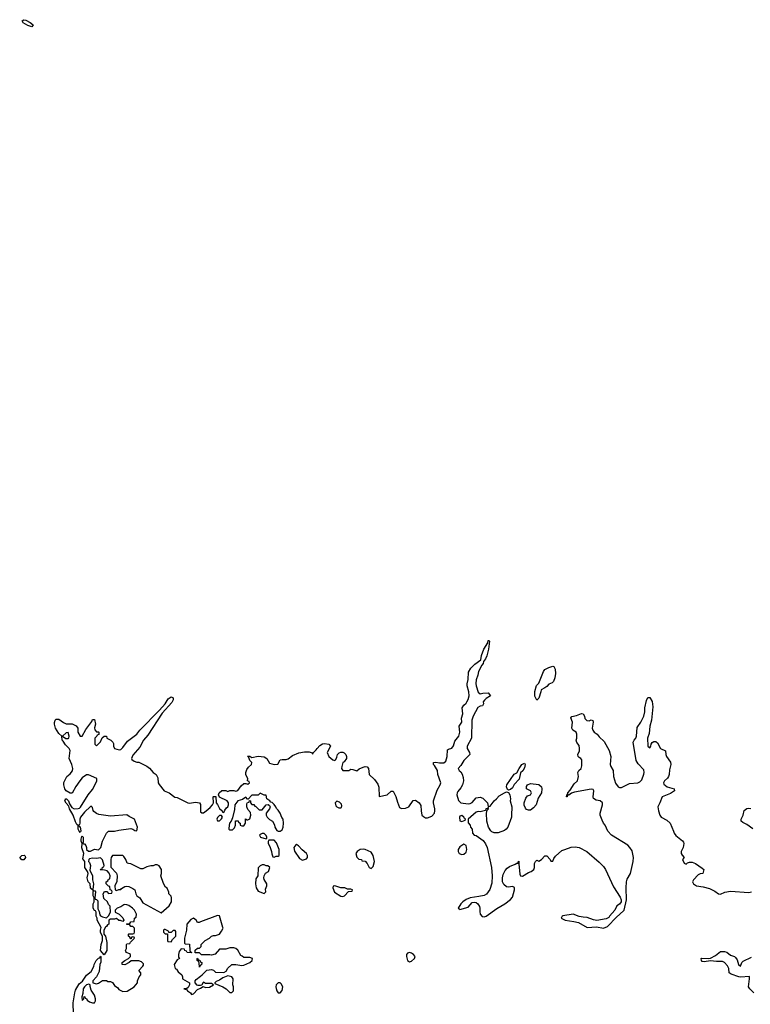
# Model space of a CAD drawing. Header units: inches. Extents: x 2106670 to 2322961, y 36024 to 224899.
# Tile 201 of 256: x 2238210 to 2245446, y 164577 to 174321. Entities that reach past the tile are written whole.
import ezdxf

# ---------------------------------------------------------------- set-up
doc = ezdxf.new("R2010")
doc.units = ezdxf.units.IN
doc.header["$MEASUREMENT"] = 0
for name, color, linetype in [('C2136', 7, 'Continuous'), ('C2137', 7, 'Continuous'), ('C2146', 7, 'Continuous')]:
    doc.layers.add(name, color=color, linetype=linetype)

msp = doc.modelspace()

# ---------------------------------------------------------------- linework, layer by layer
at = {"layer": 'C2136', "color": 5, "elevation": 60}
for points in [[(2238743.2, 164483.2), (2238738, 164590), (2238756, 164690), (2238764.1, 164715.9), (2238800.2, 164779.8), (2238832.7, 164807.3), (2238870, 164864.7), (2238918, 164902), (2238944, 164950), (2238948.7, 164971.3), (2238968.4, 165011.6), (2238990, 165034), (2239002, 165038), (2239010, 165054), (2239014, 165050), (2239012.7, 164992.7), (2239002, 164970), (2238996.9, 164903.1), (2238971.3, 164848.7), (2238934, 164810), (2238934, 164790), (2238970, 164778), (2238990, 164784.7), (2239030, 164814), (2239070, 164814), (2239083.6, 164803.6), (2239110, 164802), (2239130, 164792), (2239150, 164762.8), (2239181, 164741), (2239190, 164722), (2239230, 164704), (2239273.8, 164706.2), (2239342, 164750), (2239375.3, 164790), (2239375.3, 164810), (2239394, 164850), (2239408.7, 164870), (2239408, 164888), (2239388.4, 164911.6), (2239430, 164954), (2239436.4, 164963.6), (2239436.4, 164976.4), (2239416.4, 164996.4), (2239390, 165006), (2239312.7, 165007.3), (2239294, 164990), (2239250, 164968), (2239226, 164970), (2239226, 164990), (2239250, 165012), (2239286, 165030), (2239306, 165050), (2239306, 165070), (2239298, 165078), (2239266, 165090), (2239260.4, 165100.4), (2239258, 165110), (2239266, 165130), (2239266, 165170), (2239270, 165174), (2239302, 165178), (2239307.3, 165192.7), (2239346, 165230), (2239342, 165242), (2239330, 165246), (2239318, 165242), (2239314, 165226), (2239310, 165226), (2239302, 165242), (2239286, 165250), (2239286, 165270), (2239290, 165274), (2239330, 165274), (2239342, 165278), (2239346, 165290), (2239346, 165330), (2239330, 165346), (2239310, 165346), (2239302, 165362), (2239270, 165366), (2239266, 165370), (2239270, 165374), (2239302, 165378), (2239310, 165394), (2239342, 165398), (2239346, 165430), (2239362, 165438), (2239366, 165470), (2239348, 165510), (2239328, 165530), (2239290, 165555.3), (2239270, 165562), (2239250, 165564), (2239239.8, 165560.2), (2239210, 165542), (2239174, 165530), (2239154, 165510), (2239154, 165490), (2239194, 165470), (2239230, 165434), (2239242, 165410), (2239230, 165398), (2239207.3, 165407.3), (2239190, 165408), (2239170, 165426), (2239150, 165418), (2239110, 165418), (2239094, 165410), (2239094, 165370), (2239078, 165362), (2239070, 165346), (2239058, 165342), (2239044.7, 165310), (2239042, 165270), (2239058, 165250), (2239072, 165190), (2239074, 165150), (2239074, 165110), (2239048, 165068), (2239008.7, 165108.7), (2239015.3, 165170), (2239028.7, 165210), (2239028.4, 165248.4), (2239009, 165290), (2239009.1, 165310.9), (2239016.4, 165336.4), (2238978, 165410), (2238978, 165430), (2238968, 165450), (2238967.3, 165487.3), (2238962, 165502), (2238950, 165506), (2238938, 165530), (2238938, 165570), (2238948, 165590), (2238948, 165630), (2238938, 165650), (2238938, 165690), (2238940.4, 165699.6), (2238950, 165702), (2238962, 165690), (2238954, 165630), (2238958, 165618), (2238970, 165614), (2238982, 165602), (2238982, 165522), (2238996.8, 165496.8), (2239002.8, 165462.8), (2239010, 165452), (2239030, 165442), (2239070, 165432), (2239088.9, 165451.1), (2239108, 165490), (2239107.3, 165547.3), (2239090, 165566), (2239078, 165590), (2239044.7, 165624.7), (2239038, 165670), (2239050, 165692), (2239072, 165692), (2239090, 165674), (2239122, 165678), (2239126, 165690), (2239122, 165702), (2239106, 165710), (2239102, 165742), (2239090, 165746), (2239066, 165770), (2239066, 165790), (2239082, 165798), (2239090, 165814), (2239102, 165818), (2239106, 165850), (2239096.4, 165876.4), (2239076.4, 165896.4), (2239050, 165906), (2239008, 165908), (2239014, 165914), (2239026, 165914), (2239030, 165934), (2239042, 165938), (2239046, 165950), (2239030, 166006), (2239010, 166026), (2238970, 166020.9), (2238930, 166023.7), (2238902.5, 166017.5), (2238896, 166010), (2238892, 165990), (2238901, 165981), (2238912, 165950), (2238905.4, 165905.4), (2238932, 165850), (2238932, 165810), (2238941, 165770), (2238934, 165714), (2238938, 165702), (2238910, 165726), (2238908, 165770), (2238888.7, 165790), (2238878, 165830), (2238888.7, 165870), (2238882, 165890), (2238855.3, 165930), (2238855.3, 165990), (2238836.4, 166016.4), (2238844, 166070), (2238824.7, 166124.7), (2238828.4, 166168.4), (2238818, 166190), (2238818, 166210), (2238824, 166236), (2238830, 166242), (2238838, 166230), (2238838, 166182), (2238834, 166170), (2238843.6, 166163.6), (2238850, 166164.7), (2238864.7, 166150), (2238872, 166130), (2238872, 166110), (2238890, 166092), (2238910, 166091.3), (2238950, 166112), (2238990, 166106), (2239013.2, 166130), (2239029, 166191), (2239068.4, 166271.6), (2239088.4, 166291.6), (2239150, 166291.3), (2239190, 166301), (2239310, 166316), (2239331, 166311), (2239350, 166298), (2239370, 166294), (2239375.3, 166330), (2239348, 166410), (2239295.1, 166435.1), (2239270, 166452.7), (2239110, 166437.2), (2238994.5, 166454.5), (2238970, 166464), (2238943.7, 166483.7), (2238936, 166496), (2238930, 166526), (2238916.4, 166536.4), (2238910, 166535.3), (2238850, 166479), (2238811.3, 166430), (2238806, 166410), (2238804.7, 166370), (2238802, 166358), (2238794, 166350), (2238798, 166338), (2238810, 166334), (2238816, 166290), (2238810, 166278), (2238798, 166290), (2238788.7, 166310), (2238787.3, 166347.3), (2238776.4, 166356.4), (2238761.2, 166381.2), (2238739, 166450), (2238704, 166510), (2238698, 166538), (2238670, 166568), (2238658, 166590), (2238660.4, 166599.6), (2238668, 166612), (2238674, 166610), (2238691.6, 166591.6), (2238702, 166562), (2238725.4, 166525.4), (2238750, 166511.3), (2238790, 166513.4), (2238800.7, 166519.3), (2238811.8, 166528.2), (2238889.2, 166650), (2238930, 166702.8), (2238970, 166778), (2238974.5, 166790), (2238972.7, 166810), (2238892, 166848), (2238870, 166848.7), (2238830, 166819), (2238806, 166790), (2238766.4, 166733.6), (2238730, 166666), (2238710, 166666), (2238668.4, 166688.4), (2238658, 166710), (2238648, 166750), (2238648.4, 166771.6), (2238678, 166830), (2238710, 166858), (2238732.1, 166887.9), (2238736, 166910), (2238725.2, 166950), (2238699, 167010), (2238709.2, 167090), (2238699, 167110), (2238663.9, 167143.9), (2238640.2, 167180.2), (2238629, 167190), (2238626, 167230), (2238597.2, 167257.2), (2238565.2, 167310), (2238554, 167350), (2238554.6, 167365.4), (2238562, 167390), (2238570, 167398), (2238598.8, 167398.8), (2238644.5, 167364.5), (2238670, 167351.3), (2238730, 167352), (2238770, 167332), (2238784.7, 167310), (2238786, 167270), (2238810, 167232), (2238830, 167232), (2238864.7, 167295.3), (2238923.1, 167376.9), (2238930, 167394), (2238950, 167394), (2238961, 167350), (2238952, 167312), (2238952.7, 167292.7), (2238970, 167274), (2238990, 167274), (2238994, 167270), (2238992.7, 167247.3), (2238978, 167242), (2238974, 167230), (2238954, 167210), (2238954, 167150), (2238970, 167134), (2239010, 167174), (2239027.3, 167212.7), (2239048, 167232), (2239070, 167232), (2239074, 167210), (2239111.6, 167191.6), (2239132.7, 167172.7), (2239138, 167158), (2239138, 167130), (2239147.1, 167107.1), (2239194, 167094), (2239210, 167098), (2239230, 167118), (2239278.6, 167181.4), (2239369.2, 167250), (2239399, 167290), (2239593.4, 167486.6), (2239650, 167550.7), (2239681.4, 167598.5), (2239710, 167619.1), (2239730, 167611.3), (2239728.2, 167590), (2239715.1, 167564.9), (2239622.3, 167457.7), (2239479.7, 167240.3), (2239434.9, 167190), (2239398.3, 167121.7), (2239330, 167044), (2239318, 167010), (2239321, 167001), (2239343.6, 166983.6), (2239370, 166972), (2239390, 166972), (2239470, 166932), (2239494.4, 166914.4), (2239532, 166870), (2239562, 166850), (2239576.9, 166816.9), (2239581, 166770), (2239590, 166752), (2239642, 166690), (2239690.9, 166670.9), (2239746.4, 166626.4), (2239770, 166622), (2239874, 166570), (2239890, 166566), (2239950, 166578), (2239991.1, 166571.1), (2240000, 166553.9)], [(2240000, 165392.2), (2239987.3, 165387.3), (2239970, 165386), (2239958, 165410), (2239930, 165428.7), (2239905.2, 165414.8), (2239864.7, 165370), (2239862, 165310), (2239842.8, 165230), (2239842, 165182), (2239850, 165174), (2239892.7, 165172.7), (2239894, 165110), (2239898, 165098), (2239914, 165090), (2239910, 165086), (2239868.4, 165088.4), (2239862, 165102), (2239846, 165110), (2239842, 165122), (2239810, 165126), (2239790, 165098), (2239781, 165070), (2239783.6, 165043.6), (2239794, 165030), (2239770, 165018), (2239741, 164970), (2239742, 164958), (2239750, 164932), (2239763.6, 164923.6), (2239779.6, 164899.6), (2239814, 164870), (2239822, 164850), (2239822, 164830), (2239892, 164790), (2239891.3, 164770), (2239878, 164742), (2239866, 164734), (2239834, 164730), (2239862, 164722), (2239872, 164710), (2239902, 164690), (2239910, 164674), (2239930, 164682), (2239970, 164722), (2240000, 164738)], [(2240000, 165076), (2239990, 165086), (2239947.3, 165087.3), (2239947.3, 165112.7), (2239970, 165134), (2239990, 165134), (2240000, 165144)], [(2240000, 164962.9), (2239998, 164962), (2239990, 164946), (2239987.3, 164987.3), (2239982, 165002), (2239966, 165010), (2239966, 165030), (2239970, 165034), (2239978, 165018), (2239992.7, 165012.7), (2239998, 164998), (2240000, 164997)], [(2240000, 164762.7), (2239998, 164762), (2239976.9, 164763.1), (2239966, 164766), (2239948.7, 164790), (2239948.7, 164810), (2239956.5, 164823.5), (2240000, 164856.4)]]:
    msp.add_lwpolyline(points, dxfattribs=at)
for points in [[(2238690, 167266), (2238670, 167262), (2238634, 167230), (2238666.4, 167206.4), (2238690, 167206), (2238695.3, 167210), (2238699, 167230)], [(2238250, 166005.2), (2238230, 166006.6), (2238209.6, 166029.6), (2238229.6, 166050.4), (2238252.7, 166052.7), (2238263.5, 166043.5), (2238267.3, 166030)], [(2239130, 166048.7), (2239116, 166030), (2239111, 166010), (2239112.7, 165932.7), (2239170, 165874), (2239174, 165850), (2239172.7, 165792.7), (2239152, 165750), (2239154, 165710), (2239170, 165702), (2239190, 165714), (2239210, 165714), (2239216.4, 165723.6), (2239250, 165742), (2239270, 165744.7), (2239290, 165742), (2239330, 165722), (2239351.3, 165710), (2239361, 165670), (2239370, 165652), (2239398, 165630), (2239430, 165582), (2239610, 165482), (2239690, 165551), (2239712.7, 165590), (2239714, 165630), (2239710, 165646), (2239688, 165670), (2239687.3, 165687.3), (2239670, 165726), (2239655.3, 165735.3), (2239633.2, 165773.2), (2239608.7, 165850), (2239615.3, 165870), (2239615.3, 165910), (2239590, 165946), (2239570, 165958), (2239550, 165958), (2239530, 165946), (2239510, 165948), (2239470, 165937.2), (2239430, 165918), (2239410, 165918), (2239310, 165968), (2239288.9, 165968.9), (2239275.3, 165975.3), (2239262, 166010), (2239240.4, 166040.4), (2239230, 166048)], [(2239650, 165318), (2239643.6, 165316.4), (2239634, 165310), (2239634, 165290), (2239650, 165274), (2239674, 165274), (2239674, 165210), (2239678, 165198), (2239710, 165194), (2239722, 165218), (2239755.3, 165250), (2239756.4, 165296.4), (2239750, 165306), (2239730, 165306), (2239710, 165286), (2239686, 165286), (2239682, 165302)], [(2238895.3, 164775.3), (2238870, 164768.7), (2238850, 164748.7), (2238838.8, 164730), (2238836, 164684), (2238824.7, 164650), (2238830, 164614), (2238846, 164630), (2238847.3, 164652.7), (2238854, 164650), (2238858, 164638), (2238870, 164634), (2238879.6, 164619.6), (2238902, 164602), (2238930, 164592), (2238950, 164592), (2238962, 164610), (2238962, 164630), (2238950, 164666), (2238918, 164718), (2238908.4, 164751.6), (2238908.4, 164768.4)]]:
    msp.add_lwpolyline(points, close=True, dxfattribs=at)
at = {"layer": 'C2137', "color": 5, "elevation": 60}
msp.add_lwpolyline([(2238330, 174249.6), (2238290, 174261.6), (2238242.7, 174290), (2238234, 174310), (2238250, 174320.7), (2238270, 174317.1), (2238314.1, 174294.1), (2238342.8, 174270)], close=True, dxfattribs=at)
at = {"layer": 'C2146', "color": 5}
for points, elevation in [([(2240000, 166553.9), (2240002, 166550), (2240002, 166482), (2240012.7, 166472.7), (2240030, 166472), (2240058, 166490), (2240096.5, 166523.5), (2240118, 166550), (2240128, 166570), (2240126, 166630), (2240130, 166634), (2240152.7, 166632.7), (2240154, 166570), (2240170, 166554), (2240190, 166514), (2240214, 166490), (2240218, 166478), (2240230, 166474), (2240240.2, 166499.8), (2240257.2, 166522.8), (2240270, 166532), (2240279, 166550), (2240278, 166570), (2240266, 166590), (2240187.3, 166627.3), (2240178, 166650), (2240186, 166670), (2240211.6, 166691.6), (2240250, 166692), (2240270, 166682), (2240290, 166692), (2240330, 166692), (2240350, 166684.7), (2240370, 166692), (2240402, 166738), (2240430, 166762), (2240450, 166762), (2240470, 166754), (2240486, 166770), (2240482, 166782), (2240466, 166790), (2240468, 166810), (2240448.9, 166848.9), (2240448.7, 166870), (2240460.2, 166899.8), (2240476.4, 166923.6), (2240506, 166950), (2240508, 166970), (2240488, 166990), (2240478, 167018), (2240467.3, 167032.7), (2240490, 167032), (2240510, 167018), (2240570, 167034), (2240630, 167026), (2240656, 167010), (2240684, 166964), (2240730, 166951.3), (2240767.3, 166952.7), (2240790, 166996), (2240810, 167000.7), (2240850, 166999.1), (2240870, 167004.9), (2240910, 167038.8), (2240975.6, 167064.4), (2241030, 167076.4), (2241075.2, 167075.2), (2241104.7, 167064.7), (2241110, 167054), (2241118, 167070), (2241146.3, 167093.7), (2241156, 167110), (2241183, 167137), (2241210, 167154.8), (2241230, 167158.8), (2241271.3, 167150), (2241286.8, 167130), (2241256.3, 167070), (2241270.8, 167030), (2241310, 166994.8), (2241330, 166991), (2241339.5, 167000.5), (2241350, 167022), (2241356.2, 167050), (2241372.8, 167067.2), (2241390, 167073.4), (2241410, 167070.6), (2241424.4, 167064.4), (2241439.1, 167050), (2241446, 167030), (2241444.9, 167010), (2241422.5, 166977.5), (2241411.3, 166970), (2241401, 166930), (2241398, 166910), (2241410, 166892), (2241468.4, 166891.6), (2241490, 166904.7), (2241510, 166902), (2241550, 166886), (2241572.5, 166907.5), (2241610, 166924), (2241630, 166930.8), (2241650, 166926.8), (2241664, 166910), (2241670.5, 166850), (2241722.8, 166802.7), (2241756.9, 166756.9), (2241765.5, 166725.5), (2241770, 166632), (2241848.7, 166650), (2241890, 166686), (2241910, 166684.7), (2241934.4, 166634.4), (2241950, 166576), (2241970, 166526), (2241990, 166513.4), (2242030, 166517.6), (2242065.2, 166530), (2242105.2, 166594.8), (2242130, 166596), (2242166, 166570), (2242184, 166544), (2242186, 166490), (2242194, 166450), (2242210, 166434), (2242230, 166423), (2242250, 166422), (2242290, 166438.8), (2242317, 166470), (2242322, 166490), (2242320.7, 166510), (2242307.3, 166570), (2242308, 166592), (2242343.5, 166696.5), (2242374, 166750), (2242379.6, 166770), (2242351.8, 166850), (2242346, 166890), (2242319.5, 166939.5), (2242309, 166950), (2242308, 166970), (2242330, 166974), (2242365.8, 166965.8), (2242410, 166966.4), (2242430, 166984), (2242443.6, 167030), (2242445.6, 167094.4), (2242456.5, 167103.5), (2242490, 167111), (2242506.8, 167133.2), (2242520.5, 167179.5), (2242557.6, 167230), (2242569.6, 167270), (2242562.9, 167330), (2242589.4, 167370), (2242586.9, 167410), (2242598.5, 167450), (2242593, 167510), (2242610, 167538.8), (2242630, 167556), (2242638, 167570), (2242650, 167592), (2242660.9, 167630), (2242659, 167670), (2242642, 167730), (2242642, 167750), (2242652, 167790), (2242656, 167864), (2242676.4, 167903.6), (2242717.5, 167942.5), (2242775.5, 167984.5), (2242784.7, 168030), (2242807.1, 168090), (2242845.1, 168154.9), (2242850, 168178), (2242856.9, 168176.9), (2242862, 168170), (2242851.6, 168090), (2242835.4, 168024.6), (2242824.5, 167995.5), (2242804.7, 167970), (2242800.7, 167950), (2242786.9, 167933.1), (2242754, 167870), (2242746.6, 167833.4), (2242730.4, 167789.6), (2242728.7, 167751.3), (2242730.3, 167730), (2242750, 167664.7), (2242770, 167651), (2242796.9, 167656.9), (2242850, 167658), (2242872, 167630), (2242830, 167604), (2242813.2, 167586.8), (2242801, 167570), (2242804.7, 167550), (2242792, 167530), (2242770, 167529), (2242745.5, 167514.5), (2242700.7, 167430), (2242687.7, 167390), (2242684.9, 167210), (2242640.5, 167130), (2242640.5, 167110), (2242664, 167070), (2242666.8, 167050), (2242610, 166989.2), (2242578.4, 166941.6), (2242551, 166910), (2242561, 166890), (2242577.1, 166877.1), (2242593.4, 166853.4), (2242602, 166822), (2242604.4, 166790), (2242596.3, 166750), (2242579.5, 166720.5), (2242550, 166684), (2242542, 166670), (2242539.1, 166650), (2242554.9, 166594.9), (2242578, 166570), (2242650, 166562), (2242670, 166564.9), (2242690, 166574.8), (2242730, 166620.7), (2242770, 166627.7), (2242796.4, 166616.4), (2242837.2, 166577.2), (2242843, 166570), (2242850, 166534), (2242854, 166534), (2242870, 166538), (2242908.1, 166591.9), (2242933.2, 166610), (2242959.5, 166640.5), (2243011.3, 166671.3), (2243030, 166678), (2243050, 166674), (2243064, 166650), (2243071, 166610), (2243066.8, 166590), (2243084, 166530), (2243082, 166450), (2243079.1, 166430), (2243044.9, 166330), (2243028.8, 166311.2), (2243010, 166298.4), (2242950, 166273.3), (2242910, 166273.6), (2242885.4, 166285.4), (2242874.5, 166294.5), (2242852, 166330), (2242837, 166390), (2242833.2, 166470), (2242840.2, 166499.8), (2242854, 166510), (2242850, 166526), (2242844.7, 166515.3), (2242826.8, 166510), (2242823.6, 166496.4), (2242770, 166481.2), (2242750, 166484), (2242730, 166479), (2242652, 166410), (2242652.7, 166372.7), (2242671.3, 166351.3), (2242674, 166330), (2242691.6, 166311.6), (2242694, 166270), (2242711.6, 166251.6), (2242730, 166246.8), (2242798.2, 166198.2), (2242824, 166164), (2242839.6, 166130), (2242882.3, 165930), (2242887.4, 165850), (2242884.7, 165775.3), (2242867.5, 165712.5), (2242833.7, 165666.3), (2242810, 165654), (2242757.5, 165642.5), (2242670, 165631.1), (2242630, 165613.7), (2242597.1, 165590), (2242578, 165570), (2242551.3, 165530), (2242560.7, 165520.7), (2242570, 165516), (2242650, 165538.4), (2242690, 165583.7), (2242710, 165587.6), (2242730, 165583.1), (2242746.7, 165570), (2242763.9, 165543.9), (2242768.4, 165530), (2242766, 165494), (2242770.3, 165470), (2242790, 165446.3), (2242810, 165441.3), (2242830, 165448.5), (2242934.1, 165525.9), (2243014.5, 165570), (2243070, 165613), (2243090, 165638.8), (2243111, 165710), (2243110, 165734), (2243090, 165743.6), (2243050, 165737.2), (2243030, 165741), (2243003.8, 165763.8), (2242992.9, 165790), (2242991.3, 165828.7), (2242998, 165862), (2243017.8, 165902.2), (2243036.4, 165923.6), (2243060.5, 165939.5), (2243117.2, 165962.8), (2243134, 165974), (2243146, 165974), (2243146, 165986), (2243154, 165994), (2243152, 165968), (2243164.2, 165864.2), (2243170, 165846.8), (2243190, 165844.4), (2243250, 165880.7), (2243275.3, 165890), (2243302, 165910), (2243308.7, 165930), (2243308, 165970), (2243318, 165990), (2243330, 166002), (2243350, 165992), (2243378, 166010), (2243410, 166044.7), (2243430, 166044.7), (2243462, 166010), (2243470, 165994), (2243490, 165994), (2243499, 166021), (2243517, 166043), (2243579.6, 166100.4), (2243610, 166108.2), (2243670, 166133.4), (2243710, 166134.9), (2243750, 166128.4), (2243824.9, 166090), (2243950, 165983), (2243990, 165939.1), (2244010.4, 165910), (2244090, 165741), (2244157.5, 165637.5), (2244166, 165610), (2244166, 165590), (2244151, 165569), (2244124.7, 165550), (2244104.7, 165510), (2244052.4, 165447.6), (2244042.9, 165437.1), (2244016.7, 165423.3), (2243925.1, 165405.1), (2243892.4, 165412.4), (2243830, 165436.9), (2243790, 165438.4), (2243750, 165447.3), (2243690, 165469.5), (2243590, 165454), (2243582, 165450), (2243572, 165430), (2243612, 165410), (2243697.4, 165397.4), (2243745.1, 165385.1), (2243830, 165336.4), (2243922.3, 165342.3), (2243990, 165330.6), (2244030, 165345.5), (2244120.1, 165439.9), (2244190, 165502.8), (2244196, 165510), (2244219.3, 165610), (2244215.6, 165730), (2244218.4, 165790), (2244226, 165814), (2244258, 165870), (2244286.6, 165990), (2244289.3, 166030), (2244274.5, 166094.5), (2244254, 166130), (2244231.6, 166151.6), (2244069.7, 166249.7), (2244036, 166290), (2244009.6, 166349.6), (2243992.7, 166370), (2243978, 166398), (2243958, 166450), (2243959.3, 166470), (2243981.2, 166550), (2243982, 166570), (2243958, 166590), (2243918, 166598), (2243894, 166614), (2243888, 166630), (2243897.2, 166690), (2243890, 166702), (2243870, 166705.2), (2243704, 166676), (2243674.8, 166665.2), (2243647.3, 166647.3), (2243632.7, 166647.3), (2243631.3, 166630), (2243626, 166630), (2243628, 166648), (2243639, 166661), (2243639, 166670), (2243662.7, 166697.3), (2243702, 166758), (2243734, 166790), (2243744, 166830), (2243739, 166870), (2243748.7, 166890), (2243770, 166912), (2243775.5, 166935.5), (2243776.4, 166996.4), (2243768.7, 167008.7), (2243750, 167018), (2243742, 167030), (2243738, 167050), (2243754.2, 167085.8), (2243755.1, 167110), (2243750, 167138), (2243729.1, 167169.1), (2243722, 167190), (2243729.1, 167210.9), (2243729, 167250), (2243722, 167270), (2243689.4, 167289.4), (2243679, 167310), (2243686, 167370), (2243669, 167411), (2243676.4, 167423.6), (2243724.5, 167435.5), (2243774.4, 167454.4), (2243791, 167450), (2243802.8, 167430), (2243805.8, 167405.8), (2243825.2, 167385.2), (2243850, 167382.8), (2243870, 167391.3), (2243884.7, 167384.7), (2243890.6, 167370), (2243879.3, 167310), (2243886, 167290), (2243899.1, 167270), (2243928.7, 167248.7), (2243950, 167222.8), (2243998.4, 167178.4), (2244047.1, 167087.1), (2244063.8, 167030), (2244058.4, 166950), (2244064.4, 166930), (2244088.2, 166890), (2244090.5, 166830), (2244110, 166766.8), (2244137.3, 166730), (2244150, 166723.1), (2244170, 166722), (2244250, 166763.1), (2244330, 166768.4), (2244350, 166778), (2244370, 166798.8), (2244390, 166856), (2244393.1, 166870), (2244390, 166898), (2244335.3, 166955.3), (2244315.1, 166990), (2244286, 167170), (2244295.1, 167190), (2244311.8, 167210), (2244318.4, 167230), (2244324.2, 167315.8), (2244361.6, 167370), (2244392.6, 167430), (2244400.5, 167470), (2244400.5, 167510), (2244418, 167582), (2244430, 167612), (2244450, 167614), (2244473.2, 167573.2), (2244478.7, 167521.3), (2244465.7, 167390), (2244450.4, 167330), (2244442.3, 167257.7), (2244426.3, 167210), (2244431.3, 167130), (2244450, 167116), (2244461.2, 167130), (2244464, 167150), (2244472.5, 167167.5), (2244490, 167178.8), (2244510, 167178.8), (2244525.2, 167165.2), (2244556, 167110), (2244605.4, 167085.4), (2244607.7, 167050), (2244614, 167030), (2244654.4, 166974.4), (2244657.3, 166950), (2244643.8, 166896.2), (2244641.3, 166850), (2244635.5, 166830), (2244625.3, 166814.7), (2244596, 166790), (2244586.8, 166770), (2244590, 166754), (2244622.8, 166730), (2244690, 166710.8), (2244694.8, 166690), (2244656.1, 166663.9), (2244571.3, 166630), (2244550.8, 166570), (2244530.6, 166530), (2244534.9, 166490), (2244548.5, 166450), (2244562, 166430), (2244619.9, 166399.9), (2244650.3, 166370.3), (2244686.4, 166290), (2244690.4, 166270.4), (2244706.6, 166246.6), (2244774.6, 166194.6), (2244783, 166183), (2244787.3, 166167.3), (2244779.3, 166130), (2244760.7, 166090), (2244761, 166070), (2244770, 166052), (2244791.3, 166030), (2244774, 166010), (2244790, 165974), (2244810, 165964.7), (2244824, 165976), (2244842, 165982), (2244870, 165984.7), (2244902, 165970), (2244970, 165924.7), (2244984.7, 165910), (2244974, 165870), (2244950, 165868), (2244930, 165858), (2244882, 165810), (2244874, 165790), (2244882, 165770), (2244912, 165750), (2244978.6, 165738.5), (2245041.5, 165721.5), (2245095.6, 165695.6), (2245130, 165670.8), (2245150, 165666.8), (2245193.4, 165686.6), (2245250, 165695.5), (2245430, 165683.7), (2245456, 165690)], 60), ([(2245470, 166312.7), (2245410, 166357.2), (2245370, 166375.3), (2245355.3, 166390), (2245354, 166410), (2245374, 166450), (2245386, 166494), (2245410, 166514.8), (2245430, 166518.8), (2245450, 166514.8)], 60), ([(2240000, 165144), (2240006, 165150), (2240006, 165170), (2240046, 165210), (2240090, 165232), (2240110, 165251.3), (2240130, 165258), (2240150, 165258), (2240188.9, 165271.1), (2240210, 165302), (2240224, 165330), (2240223.1, 165336.9), (2240190, 165454), (2240170, 165457.2), (2240000, 165392.2)], 60), ([(2240000, 164856.4), (2240018, 164870), (2240064, 164916), (2240110, 164922), (2240130, 164914), (2240150, 164894), (2240230, 164892), (2240254.6, 164905.4), (2240270, 164934), (2240309.3, 164970.7), (2240350, 164971.3), (2240410, 164960.7), (2240430, 164964.9), (2240488.7, 164990), (2240513.2, 165010), (2240514, 165030), (2240490, 165041.2), (2240430, 165041.2), (2240411.8, 165051.8), (2240401.2, 165061.2), (2240370, 165112.7), (2240350, 165129.2), (2240330, 165136), (2240290, 165136), (2240250, 165122), (2240190, 165121.2), (2240145.4, 165074.6), (2240110, 165062), (2240094, 165066), (2240010, 165066), (2240000, 165076)], 60), ([(2245481.7, 164690), (2245440.5, 164730), (2245427.8, 164750), (2245438.7, 164830), (2245437.2, 164850), (2245433, 164853), (2245353.3, 164846.7), (2245331, 164849), (2245255.4, 164875.4), (2245236.3, 164890), (2245231.7, 164931.7), (2245219.2, 164959.2), (2245190.7, 164990.7), (2245170, 164999.8), (2245110, 164999.8), (2245050, 165008.3), (2244990, 164996), (2244970, 165000.9), (2244960.9, 165010), (2244958, 165030), (2244966.3, 165033.7), (2245030, 165030.3), (2245050, 165033.7), (2245100.3, 165059.7), (2245150, 165099.5), (2245190, 165100.3), (2245213.3, 165093.3), (2245250, 165062.4), (2245288.7, 165048.7), (2245299.6, 165039.6), (2245316, 165016), (2245330, 164971.3), (2245350, 164956), (2245362, 164990), (2245375.1, 165004.9), (2245457.3, 165042.7)], 40), ([(2240000, 164997), (2240014, 164990), (2240011.6, 164968.4), (2240000, 164962.9)], 60), ([(2240000, 164738), (2240027.3, 164752.7), (2240050, 164742), (2240090, 164746), (2240128, 164770), (2240110, 164782), (2240050, 164782), (2240030, 164795.3), (2240022, 164790), (2240012.7, 164767.3), (2240000, 164762.7)], 60)]:
    msp.add_lwpolyline(points, dxfattribs=dict(at, elevation=elevation))
at = {"layer": 'C2146', "color": 5, "elevation": 60}
for points in [[(2243330, 167588), (2243310, 167626), (2243310, 167674), (2243329.3, 167730.7), (2243350, 167754), (2243397.2, 167870), (2243410, 167891), (2243450, 167911), (2243490, 167922), (2243499.6, 167919.6), (2243514.4, 167894.4), (2243517.1, 167850), (2243510, 167808), (2243494.8, 167770), (2243482, 167758), (2243450, 167744), (2243430, 167722), (2243410, 167708.7), (2243374, 167690), (2243372, 167670), (2243350, 167606)], [(2243050, 166695.3), (2243042, 166702), (2243029.4, 166729.4), (2243032.7, 166750), (2243107, 166853), (2243133.6, 166866.4), (2243155.3, 166910), (2243184, 166950), (2243210, 166962), (2243214.8, 166950), (2243210, 166918), (2243193.7, 166886.3), (2243171.1, 166868.9), (2243156.3, 166803.7), (2243106.4, 166753.6), (2243090, 166719), (2243070, 166701.2)], [(2243250, 166496.9), (2243230, 166505.1), (2243217.6, 166517.6), (2243206.3, 166546.3), (2243206, 166570), (2243221.6, 166618.4), (2243240.5, 166639.5), (2243268, 166650), (2243279, 166670), (2243270, 166688), (2243230, 166708), (2243230, 166734), (2243238, 166750), (2243270, 166762.8), (2243350, 166750.7), (2243376, 166730), (2243380.7, 166710), (2243377.3, 166670), (2243343.5, 166616.5), (2243324, 166550), (2243298.7, 166521.3), (2243270, 166499.5)], [(2240590, 166666), (2240570, 166646), (2240510, 166646), (2240474, 166606), (2240467.3, 166607.3), (2240450, 166626), (2240415.3, 166604.7), (2240371.3, 166590), (2240341, 166550), (2240336, 166504), (2240318, 166422), (2240304.7, 166390), (2240286.8, 166370), (2240281, 166321), (2240282, 166310), (2240290, 166302), (2240316.4, 166303.6), (2240336.4, 166323.6), (2240346, 166350), (2240347.3, 166392.7), (2240372.7, 166392.7), (2240378, 166378), (2240394, 166370), (2240394, 166350), (2240410, 166342), (2240430, 166342), (2240446, 166370), (2240446, 166414), (2240462, 166402), (2240470, 166402), (2240490, 166414), (2240498, 166450), (2240496.4, 166476.4), (2240470, 166506), (2240458, 166530), (2240460.4, 166559.6), (2240467.3, 166572.7), (2240482, 166578), (2240486, 166594), (2240494, 166590), (2240494, 166570), (2240510, 166554), (2240530, 166554), (2240538, 166538), (2240550, 166534), (2240582, 166502), (2240610, 166502), (2240650, 166552), (2240670, 166554), (2240683.6, 166543.6), (2240692, 166530), (2240684.7, 166510), (2240652, 166470), (2240652, 166450), (2240662, 166430), (2240685.4, 166405.4), (2240712, 166390), (2240734, 166354), (2240738, 166330), (2240758, 166298), (2240770, 166291.3), (2240790, 166291.3), (2240810, 166302), (2240819, 166330), (2240822, 166370), (2240818, 166410), (2240804.7, 166424.7), (2240788, 166470), (2240770, 166498), (2240753.6, 166513.6), (2240748, 166530), (2240730, 166555.3), (2240710, 166574), (2240696.4, 166576.4), (2240686, 166590), (2240658, 166610), (2240650, 166646), (2240630, 166648)], [(2241350, 166586), (2241334, 166570), (2241342, 166542), (2241350, 166532), (2241370, 166522), (2241390, 166522), (2241395.3, 166524.7), (2241400.4, 166539.6), (2241398, 166558), (2241378, 166578)], [(2240210, 166446), (2240190, 166446), (2240170, 166426), (2240162, 166410), (2240170, 166394), (2240190, 166394), (2240210, 166414), (2240218, 166430)], [(2242590, 166444), (2242570, 166437.2), (2242565.5, 166430), (2242570, 166394), (2242590, 166384.7), (2242622, 166398), (2242626, 166410), (2242615.3, 166415.3), (2242608.7, 166430)], [(2240610, 166268), (2240590, 166258), (2240584.7, 166250), (2240594, 166230), (2240650, 166214), (2240658, 166222), (2240658, 166230), (2240650, 166246), (2240630, 166266)], [(2240730, 166202), (2240678, 166202), (2240671.3, 166188.7), (2240671, 166170), (2240691.6, 166128.4), (2240704.7, 166090), (2240705.4, 166065.4), (2240718, 166038), (2240730, 166034), (2240750, 166042), (2240770, 166042), (2240778, 166050), (2240779, 166110), (2240753.6, 166173.6)], [(2240950, 166157.2), (2240944.9, 166155.1), (2240926, 166130), (2240930.9, 166090.9), (2240979.8, 166019.8), (2241010, 166004.7), (2241050, 166018), (2241059, 166030), (2241059.3, 166050), (2241049.2, 166070), (2241006.5, 166106.5), (2240970, 166146)], [(2242610, 166162), (2242570, 166135.3), (2242551.3, 166110), (2242551.3, 166090), (2242562, 166070), (2242590, 166060.7), (2242610, 166063), (2242630, 166082.8), (2242638.4, 166110), (2242630, 166148.7)], [(2241610, 166113.2), (2241582, 166110), (2241552, 166090), (2241538, 166070), (2241550, 166034), (2241570, 166014), (2241594, 166010), (2241598, 165998), (2241630, 165992), (2241652, 165970), (2241671.6, 165931.6), (2241690, 165922), (2241710, 165942), (2241725.2, 165990), (2241710, 166048), (2241690, 166082), (2241631.6, 166108.4)], [(2240630, 165958), (2240610, 165958), (2240591.6, 165948.4), (2240572, 165928), (2240566.8, 165850), (2240550, 165818), (2240545.7, 165770), (2240550.7, 165730), (2240570, 165696), (2240630, 165672), (2240648, 165690), (2240643.1, 165716.9), (2240658, 165750), (2240658, 165770), (2240632.5, 165812.5), (2240629, 165830), (2240632.3, 165850), (2240645.4, 165874.6), (2240675.3, 165890), (2240686, 165930), (2240668, 165948), (2240652, 165948)], [(2241330, 165748), (2241314, 165746), (2241312, 165730), (2241327.9, 165687.9), (2241390, 165646.8), (2241410, 165644.7), (2241426, 165650), (2241467.3, 165692.7), (2241502, 165698), (2241506, 165710), (2241490, 165715.3), (2241456.4, 165716.4), (2241430, 165728), (2241390, 165728)], [(2242070, 165089.4), (2242050, 165082.7), (2242041.6, 165070), (2242039.5, 165050), (2242050, 165011), (2242070, 164997.3), (2242090, 165003), (2242121.2, 165030), (2242126, 165050), (2242109.3, 165070), (2242090, 165082.9)], [(2240270, 164859), (2240221.6, 164838.4), (2240190, 164817.2), (2240156.9, 164803.1), (2240142, 164790), (2240143.6, 164783.6), (2240222, 164750), (2240254, 164730), (2240290, 164694), (2240310, 164694), (2240326, 164710), (2240328, 164750), (2240322, 164770), (2240324, 164830), (2240310, 164848.7)], [(2240790, 164788.7), (2240770, 164788.7), (2240751.3, 164770), (2240747.3, 164750), (2240750, 164734), (2240758, 164710), (2240770, 164692), (2240790, 164692), (2240810, 164714), (2240815.3, 164750), (2240800.2, 164780.2)]]:
    msp.add_lwpolyline(points, close=True, dxfattribs=at)

doc.saveas('drawing.dxf')
